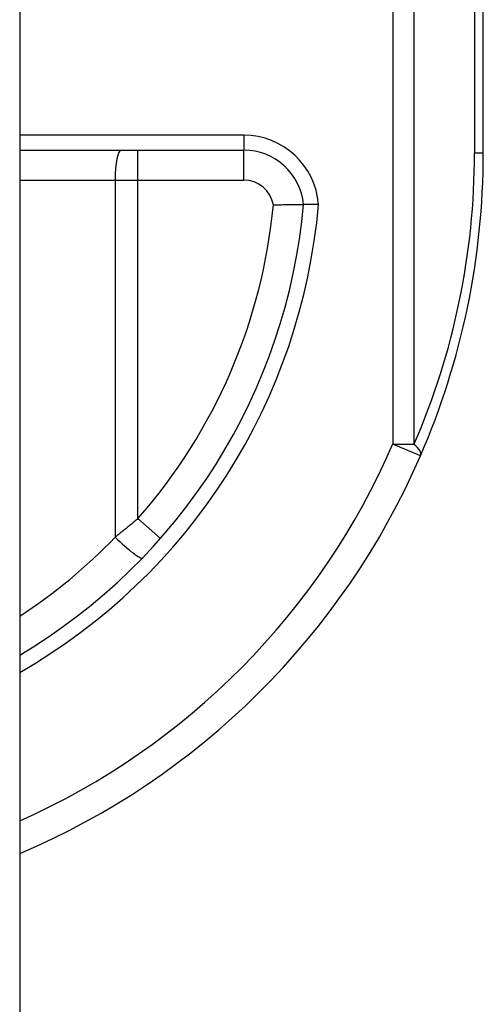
# Model space of a CAD drawing. Header units: inches. Extents: x 4.1 to 95.3, y 5.8 to 50.1.
# Tile 69 of 76: x 59.288 to 59.592, y 32.612 to 33.259. Entities that reach past the tile are written whole.
import ezdxf

# ---------------------------------------------------------------- set-up
doc = ezdxf.new("R2010")
doc.units = ezdxf.units.IN
doc.header["$MEASUREMENT"] = 0
doc.layers.add('Visible Edges(ANSI)', color=7, linetype='Continuous', lineweight=25)
doc.layers.add('Visible Tangent Edges(ANSI)', color=7, linetype='Continuous', lineweight=25)

msp = doc.modelspace()

# ---------------------------------------------------------------- linework, layer by layer
at = {"layer": 'Visible Edges(ANSI)'}
for p, q in [((59.28789, 38.02566), (59.28789, 18.51466)), ((59.59239, 33.17166), (59.59239, 33.53816)), ((59.28789, 33.17362), (59.43508, 33.17362))]:
    msp.add_line(p, q, dxfattribs=at)
at = {"layer": 'Visible Edges(ANSI)', "flags": 128}
for points in [[(59.45448, 33.13761), (59.45577, 33.13765), (59.45706, 33.1377), (59.45833, 33.13773), (59.45959, 33.13777), (59.46082, 33.1378), (59.46204, 33.13782), (59.46322, 33.13785), (59.46436, 33.13787), (59.46546, 33.13788), (59.46651, 33.1379), (59.46751, 33.13791), (59.46846, 33.13792), (59.46935, 33.13793), (59.47017, 33.13793), (59.47093, 33.13794), (59.47161, 33.13794), (59.47223, 33.13795), (59.47276, 33.13795), (59.47322, 33.13795), (59.4736, 33.13795), (59.47389, 33.13795), (59.47411, 33.13795), (59.47423, 33.13796), (59.47428, 33.13796)], [(59.48415, 33.13794), (59.48351, 33.13794), (59.48287, 33.13795), (59.48223, 33.13795), (59.4816, 33.13795), (59.48099, 33.13795), (59.48038, 33.13796), (59.47979, 33.13796), (59.47922, 33.13796), (59.47867, 33.13796), (59.47815, 33.13796), (59.47765, 33.13796), (59.47718, 33.13796), (59.47673, 33.13796), (59.47632, 33.13796), (59.47595, 33.13796), (59.4756, 33.13796), (59.4753, 33.13796), (59.47503, 33.13796), (59.4748, 33.13796), (59.47461, 33.13796), (59.47447, 33.13796), (59.47436, 33.13796), (59.4743, 33.13796), (59.47428, 33.13796)]]:
    msp.add_lwpolyline(points, dxfattribs=at)
at = {"layer": 'Visible Edges(ANSI)'}
for centre, radius, start, end in [((59.43508, 33.13425), 0.03937, 5.39377, 90), ((59.09239, 33.17166), 0.5, 336.55613, 0), ((59.09239, 33.17166), 0.38337, 300.66024, 354.95686), ((59.09239, 33.17166), 0.5, 293.01674, 336.55613)]:
    msp.add_arc(centre, radius, start, end, dxfattribs=at)
at = {"layer": 'Visible Tangent Edges(ANSI)'}
for p, q in [((59.53305, 33.5378), (59.53305, 32.98056)), ((59.54697, 32.98056), (59.54697, 33.5378)), ((59.58662, 33.53809), (59.58662, 33.17166)), ((59.43508, 33.18347), (59.28789, 33.18347)), ((59.43508, 33.18347), (59.43508, 33.17362)), ((59.36557, 33.15394), (59.36557, 33.17362)), ((59.43508, 33.15394), (59.43508, 33.17362)), ((59.59239, 33.17166), (59.58662, 33.17166)), ((59.28789, 33.15394), (59.35062, 33.15394)), ((59.35062, 33.15394), (59.36557, 33.15394)), ((59.35062, 33.15394), (59.35062, 32.91939)), ((59.36557, 33.15394), (59.43508, 33.15394)), ((59.36557, 32.93157), (59.36557, 33.15394)), ((59.53305, 32.98056), (59.54697, 32.98056)), ((59.55111, 32.97273), (59.53305, 32.98056)), ((59.36557, 32.93157), (59.38036, 32.91858))]:
    msp.add_line(p, q, dxfattribs=at)
at = {"layer": 'Visible Tangent Edges(ANSI)', "flags": 128}
msp.add_lwpolyline([(59.36557, 32.93157), (59.36496, 32.93105), (59.36435, 32.93053), (59.36374, 32.93002), (59.36312, 32.9295), (59.36251, 32.92898), (59.36189, 32.92847), (59.36128, 32.92796), (59.36066, 32.92744), (59.36004, 32.92693), (59.35942, 32.92642), (59.3588, 32.92591), (59.35817, 32.9254), (59.35755, 32.92489), (59.35692, 32.92439), (59.3563, 32.92388), (59.35567, 32.92338), (59.35504, 32.92287), (59.35441, 32.92237), (59.35378, 32.92187), (59.35315, 32.92137), (59.35252, 32.92087), (59.35189, 32.92038), (59.35126, 32.91988), (59.35062, 32.91939)], dxfattribs=at)
at = {"layer": 'Visible Tangent Edges(ANSI)'}
for centre, radius, start, end in [((59.43508, 33.13425), 0.04921, 4.29598, 90), ((59.10631, 33.17166), 0.48031, 336.55613, 0), ((59.43508, 33.13425), 0.01969, 9.80561, 90), ((59.09239, 33.17166), 0.39322, 299.81372, 355.08131), ((59.09239, 33.17166), 0.36369, 318.68959, 354.62802), ((59.09239, 33.17166), 0.48031, 294.01806, 336.55613), ((59.08865, 33.17166), 0.36369, 303.21761, 316.08136)]:
    msp.add_arc(centre, radius, start, end, dxfattribs=at)
for centre, major_axis, ratio, start_param, end_param in [((59.35436, 33.15394), (0, 0.01969), 0.189796, 0, 1.570796), ((59.53305, 32.98056), (0.01806, -0.00783), 0.369668, 0, 0.864875), ((59.35436, 32.91939), (0.01418, -0.01365), 0.132897, 4.575244, 6.283185)]:
    msp.add_ellipse(centre, major_axis=major_axis, ratio=ratio, start_param=start_param, end_param=end_param, dxfattribs=at)

doc.saveas('drawing.dxf')
